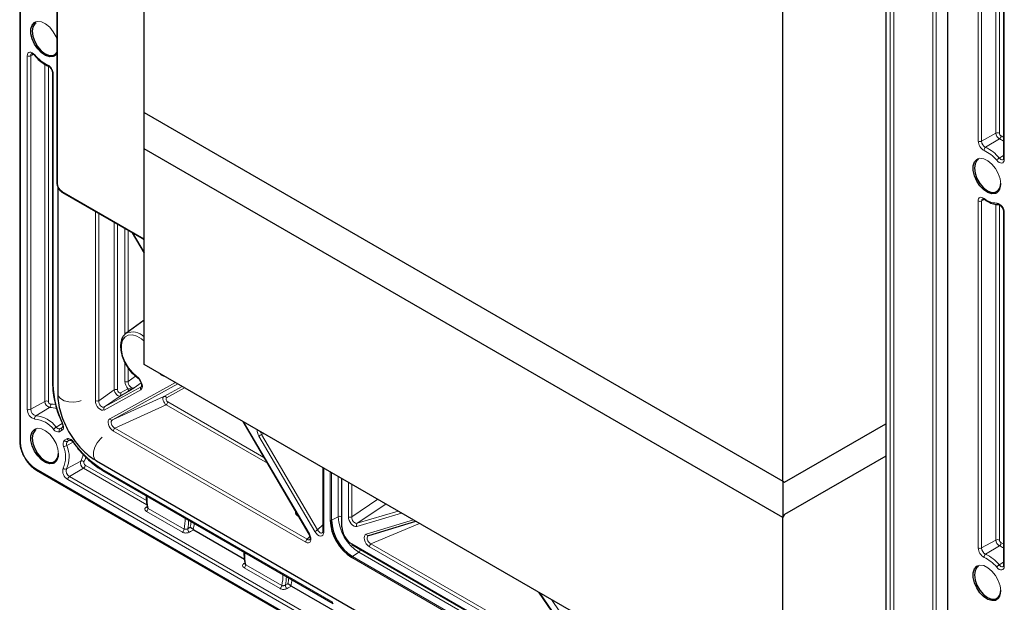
# Paper-space layout 'Blatt2' of a CAD drawing. Header units: millimetres. Extents: x 5 to 418, y 2 to 292.
# Tile 47 of 55: x 243 to 310, y 106 to 146. Entities that reach past the tile are written whole.
import ezdxf

# ---------------------------------------------------------------- set-up
doc = ezdxf.new("R2010")
doc.units = ezdxf.units.MM

psp = doc.layouts.new('Blatt2')

# ---------------------------------------------------------------- linework, layer by layer
at = {"color": 7, "linetype": 'Continuous', "lineweight": 25}
for p, q in [((243.042, 255.851), (243.042, 117.039)), ((245.55, 244.469), (245.55, 134.508)), ((251.444, 139.232), (251.444, 232.454)), ((305.716, 214.017), (305.716, 85.548)), ((301.531, 211.568), (301.531, 118.21)), ((294.578, 114.332), (294.578, 207.554)), ((309.494, 160.023), (309.494, 136.143)), ((245.265, 141.903), (245.265, 120.927)), ((251.444, 139.232), (294.578, 114.332)), ((251.444, 136.783), (251.444, 139.232)), ((294.578, 111.882), (251.444, 136.783)), ((251.444, 122.221), (251.444, 136.783)), ((245.612, 134.24), (245.612, 120.245)), ((245.94, 133.833), (251.444, 130.656)), ((308.197, 133.371), (308.199, 133.369)), ((309.494, 132.532), (309.494, 108.653)), ((250.633, 131.124), (251.444, 129.741)), ((251.444, 125.215), (250.22, 124.321)), ((294.578, 97.321), (251.444, 122.221)), ((251.153, 121.145), (251.201, 121.06)), ((251.153, 121.145), (251.153, 121.145)), ((258.111, 118.372), (262.58, 110.753)), ((294.696, 114.264), (301.531, 118.21)), ((301.531, 118.21), (301.531, 116.032)), ((246.437, 117.114), (246.434, 117.112)), ((301.531, 116.032), (294.696, 112.086)), ((301.531, 116.032), (301.531, 101.335)), ((244.172, 115.082), (308.99, 77.664)), ((248.234, 115.705), (304.095, 83.457)), ((248.65, 115.064), (264.223, 106.074)), ((263.524, 115.247), (263.524, 110.946)), ((264.787, 114.519), (264.787, 111.267)), ((294.578, 114.332), (294.696, 114.264)), ((294.578, 114.332), (294.578, 111.882)), ((294.696, 112.086), (294.578, 111.882)), ((294.578, 97.321), (294.578, 111.882)), ((254.765, 111.076), (254.794, 111.055)), ((266.614, 110.669), (269.804, 111.622)), ((254.794, 111.055), (258.221, 109.076)), ((265.482, 110.062), (300.131, 90.06)), ((261.365, 107.266), (261.394, 107.245)), ((261.394, 107.245), (264.481, 105.463)), ((278.085, 106.842), (281.322, 102.138))]:
    psp.add_line(p, q, dxfattribs=at)
at = {"color": 7, "linetype": 'Continuous', "lineweight": 18}
for p, q in [((243.091, 255.783), (243.091, 116.971)), ((245.599, 244.401), (245.599, 134.44)), ((304.713, 103.446), (304.713, 213.407)), ((304.947, 213.406), (304.947, 103.445)), ((301.837, 101.974), (301.837, 211.935)), ((302.071, 211.934), (302.071, 101.973)), ((307.779, 137.311), (307.779, 160.755)), ((308.013, 160.754), (308.013, 137.31)), ((308.976, 137.847), (308.976, 160.529)), ((309.21, 160.494), (309.21, 137.846)), ((309.543, 159.955), (309.543, 136.075)), ((243.55, 119.192), (243.55, 143.071)), ((243.97, 143.173), (243.784, 143.07)), ((243.784, 143.07), (243.784, 119.19)), ((244.747, 119.728), (244.747, 142.503)), ((244.981, 142.375), (244.981, 119.726)), ((245.314, 141.835), (245.314, 120.859)), ((308.976, 137.847), (308.013, 137.31)), ((309.222, 137.456), (308.278, 136.89)), ((309.494, 136.343), (309.198, 136.169)), ((245.905, 133.91), (251.444, 130.712)), ((307.779, 109.821), (307.779, 133.265)), ((308.201, 133.368), (308.013, 133.264)), ((308.013, 133.264), (308.013, 109.82)), ((308.976, 110.357), (308.976, 133.039)), ((309.21, 133.003), (309.21, 110.356)), ((248.154, 119.779), (248.154, 132.555)), ((248.379, 132.425), (248.379, 119.774)), ((309.543, 132.464), (309.543, 108.585)), ((249.427, 120.512), (249.427, 131.82)), ((249.652, 131.69), (249.652, 120.506)), ((250.143, 124.239), (250.143, 131.407)), ((250.368, 131.277), (250.368, 124.429)), ((250.687, 131.093), (251.444, 129.802)), ((251.444, 130.594), (251.39, 130.687)), ((250.143, 121.072), (250.143, 122.348)), ((250.368, 121.971), (250.368, 121.066)), ((250.368, 121.066), (250.875, 121.424)), ((251.18, 121.159), (251.228, 121.074)), ((248.379, 119.774), (249.427, 120.512)), ((251.222, 120.503), (248.753, 119.143)), ((248.778, 119.349), (251.248, 120.709)), ((249.122, 118.553), (253.562, 120.998)), ((253.728, 120.903), (249.311, 118.471)), ((249.851, 120.294), (250.356, 120.572)), ((251.241, 120.977), (250.767, 120.642)), ((252.772, 120.05), (254.017, 120.736)), ((254.183, 120.64), (252.962, 119.968)), ((244.747, 119.728), (243.784, 119.19)), ((249.826, 120.088), (248.778, 119.349)), ((249.311, 118.471), (252.772, 120.05)), ((250.33, 120.366), (249.826, 120.088)), ((245.066, 119.322), (244.127, 118.754)), ((252.936, 119.491), (249.475, 117.911)), ((259.769, 115.546), (252.936, 119.491)), ((253.044, 119.688), (259.538, 115.939)), ((245.916, 118.233), (245.504, 117.991)), ((245.898, 117.772), (245.737, 117.679)), ((245.933, 117.989), (245.77, 117.89)), ((245.77, 117.89), (245.931, 117.983)), ((262.36, 110.214), (249.368, 117.714)), ((249.475, 117.911), (262.467, 110.411)), ((258.165, 118.341), (262.606, 110.769)), ((246.073, 117.096), (246.234, 117.189)), ((246.434, 117.112), (246.272, 117.019)), ((246.439, 117.11), (246.272, 117.019)), ((262.975, 110.933), (259.195, 117.378)), ((259.534, 117.551), (259.384, 117.49)), ((259.384, 117.49), (263.164, 111.044)), ((246.643, 116.974), (246.227, 116.738)), ((244.138, 115.159), (308.956, 77.74)), ((247.161, 115.693), (246.199, 115.164)), ((247.353, 115.215), (246.406, 114.649)), ((251.633, 112.744), (247.353, 115.215)), ((247.469, 115.417), (251.611, 113.026)), ((248.616, 115.14), (264.188, 106.15)), ((263.573, 115.219), (263.573, 110.878)), ((264.376, 104.005), (246.29, 114.446)), ((246.406, 114.649), (264.492, 104.208)), ((264.01, 111.699), (264.01, 114.967)), ((264.101, 114.914), (264.101, 111.698)), ((264.557, 111.935), (264.557, 114.651)), ((264.786, 114.519), (264.786, 111.931)), ((264.806, 114.507), (264.806, 111.239)), ((265.243, 111.932), (265.243, 114.255)), ((265.468, 114.126), (265.468, 111.926)), ((265.468, 111.926), (267.229, 113.109)), ((251.587, 112.572), (251.655, 112.614)), ((251.714, 112.496), (254.145, 111.093)), ((267.779, 112.791), (265.844, 111.493)), ((254.029, 110.89), (251.598, 112.293)), ((261.868, 111.967), (261.803, 112.004)), ((264.557, 111.935), (264.101, 111.698)), ((264.786, 111.931), (264.787, 111.897)), ((268.83, 112.184), (265.808, 111.281)), ((265.844, 111.493), (268.602, 112.316)), ((254.388, 111.12), (254.561, 111.219)), ((263.164, 111.044), (263.524, 111.387)), ((266.449, 110.761), (269.643, 111.715)), ((270.05, 111.48), (266.769, 110.105)), ((262.467, 110.411), (262.645, 110.593)), ((265.469, 110.092), (300.117, 90.09)), ((266.025, 109.749), (266.058, 109.729)), ((266.058, 109.729), (300.706, 89.727)), ((281.128, 101.556), (266.662, 109.907)), ((266.769, 110.105), (281.236, 101.754)), ((308.976, 110.357), (308.013, 109.82)), ((309.222, 109.966), (308.278, 109.399)), ((300.117, 89.17), (265.469, 109.172)), ((265.946, 109.529), (265.513, 109.252)), ((265.513, 109.252), (300.161, 89.25)), ((300.594, 89.527), (265.946, 109.529)), ((258.186, 108.762), (258.254, 108.804)), ((260.629, 107.08), (258.198, 108.483)), ((258.313, 108.686), (260.744, 107.283)), ((309.494, 108.852), (309.198, 108.679)), ((260.988, 107.31), (261.161, 107.409)), ((278.147, 106.806), (281.341, 102.164)), ((281.982, 101.944), (278.96, 106.337))]:
    psp.add_line(p, q, dxfattribs=at)
at = {"color": 7, "linetype": 'Continuous', "lineweight": 25, "flags": 128}
for points in [[(245.375, 143.051), (245.307, 143.022), (245.067, 143), (244.796, 143.085), (244.52, 143.269), (244.261, 143.535), (244.044, 143.86), (243.888, 144.215), (243.806, 144.568), (243.806, 144.889), (243.888, 145.148), (244.044, 145.322), (244.123, 145.364)], [(244.149, 145.307), (244.059, 145.237), (243.933, 145.025), (243.89, 144.735), (243.933, 144.394), (244.059, 144.037), (244.254, 143.699), (244.501, 143.411), (244.774, 143.204), (245.047, 143.096), (245.293, 143.099), (245.489, 143.212), (245.55, 143.288)], [(309.014, 133.803), (308.947, 133.773), (308.707, 133.752), (308.436, 133.837), (308.159, 134.02), (307.901, 134.287), (307.684, 134.612), (307.528, 134.967), (307.446, 135.32), (307.446, 135.641), (307.528, 135.9), (307.684, 136.074), (307.763, 136.116)], [(307.789, 136.059), (307.698, 135.989), (307.573, 135.777), (307.53, 135.486), (307.573, 135.146), (307.698, 134.789), (307.894, 134.45), (308.14, 134.163), (308.414, 133.956), (308.687, 133.848), (308.933, 133.851), (309.129, 133.963), (309.254, 134.176), (309.297, 134.466), (309.297, 134.466)], [(250.158, 124.269), (250.17, 124.281), (250.22, 124.321)], [(250.987, 121.335), (250.988, 121.335), (250.989, 121.334)], [(245.375, 115.561), (245.307, 115.531), (245.067, 115.51), (244.796, 115.595), (244.52, 115.778), (244.261, 116.045), (244.044, 116.37), (243.888, 116.725), (243.806, 117.078), (243.806, 117.399), (243.888, 117.658), (244.044, 117.832), (244.123, 117.874)], [(244.149, 117.817), (244.059, 117.747), (243.933, 117.535), (243.89, 117.244), (243.933, 116.904), (244.059, 116.547), (244.254, 116.208), (244.501, 115.921), (244.774, 115.714), (245.047, 115.606), (245.293, 115.609), (245.489, 115.721), (245.615, 115.934), (245.658, 116.224)], [(245.901, 118.273), (245.902, 118.272), (245.908, 118.27), (245.919, 118.271), (245.935, 118.274)], [(246.688, 116.97), (246.677, 116.958), (246.671, 116.948), (246.67, 116.942), (246.67, 116.941)], [(309.014, 106.313), (308.947, 106.283), (308.707, 106.262), (308.436, 106.347), (308.159, 106.53), (307.901, 106.796), (307.684, 107.122), (307.528, 107.477), (307.446, 107.83), (307.446, 108.151), (307.528, 108.41), (307.684, 108.584), (307.763, 108.626)], [(307.789, 108.569), (307.698, 108.499), (307.573, 108.287), (307.53, 107.996), (307.573, 107.656), (307.698, 107.299), (307.894, 106.96), (308.14, 106.673), (308.414, 106.465), (308.687, 106.358), (308.933, 106.36), (309.129, 106.473), (309.254, 106.685), (309.297, 106.976), (309.297, 106.976)]]:
    psp.add_lwpolyline(points, dxfattribs=at)
at = {"color": 7, "linetype": 'Continuous', "lineweight": 18, "flags": 128}
for points in [[(244.123, 145.364), (244.261, 145.397), (244.52, 145.365), (244.796, 145.229), (245.067, 145.002), (245.307, 144.703), (245.496, 144.359), (245.55, 144.223)], [(243.55, 143.071), (243.562, 143.167), (243.596, 143.244), (243.65, 143.296), (243.72, 143.32), (243.803, 143.315), (243.892, 143.28), (243.981, 143.217), (244.066, 143.132)], [(244.066, 143.132), (244.057, 143.116), (244.054, 143.104), (244.055, 143.095), (244.056, 143.093)], [(245.55, 143.22), (245.496, 143.147), (245.375, 143.051)], [(309.322, 137.667), (309.451, 137.607), (309.494, 137.584)], [(307.763, 136.116), (307.901, 136.149), (308.159, 136.117), (308.436, 135.981), (308.707, 135.753), (308.947, 135.454), (309.136, 135.111), (309.256, 134.752), (309.297, 134.412)], [(309.543, 136.075), (309.531, 135.979), (309.497, 135.902), (309.443, 135.85), (309.373, 135.826), (309.29, 135.832), (309.201, 135.867), (309.112, 135.929), (309.027, 136.014)], [(309.198, 136.169), (309.254, 136.113), (309.314, 136.071), (309.373, 136.048), (309.428, 136.044), (309.475, 136.06)], [(307.779, 133.265), (307.787, 133.346), (307.811, 133.415), (307.849, 133.467), (307.899, 133.501), (307.96, 133.515), (308.029, 133.509), (308.103, 133.483), (308.178, 133.437)], [(251.444, 123.802), (251.277, 123.943), (250.962, 124.134), (250.656, 124.224), (250.38, 124.206), (250.155, 124.082), (249.995, 123.86), (249.913, 123.556), (249.913, 123.192), (249.996, 122.792), (250.157, 122.386), (250.383, 122.002), (250.659, 121.667), (250.965, 121.404), (250.965, 121.404)], [(245.612, 120.245), (245.646, 120.096), (245.793, 119.914), (246.039, 119.773), (246.354, 119.688), (246.7, 119.67), (247.035, 119.722), (247.192, 119.775)], [(245.127, 119.541), (245.303, 119.532), (245.468, 119.499)], [(244.123, 117.874), (244.261, 117.907), (244.52, 117.875), (244.796, 117.739), (245.067, 117.511), (245.307, 117.212), (245.496, 116.869), (245.616, 116.51), (245.658, 116.17)], [(245.935, 118.274), (245.967, 118.195), (245.988, 118.115), (246, 118.039), (246, 117.967), (245.99, 117.903), (245.969, 117.848), (245.938, 117.804), (245.898, 117.772)], [(246.234, 117.189), (246.282, 117.208), (246.335, 117.212), (246.394, 117.203), (246.455, 117.18), (246.516, 117.144), (246.577, 117.096), (246.635, 117.037), (246.688, 116.97)], [(248.234, 115.705), (248.121, 115.809), (248.037, 116.027), (248.037, 116.311), (248.121, 116.626), (248.279, 116.934), (248.492, 117.199), (248.616, 117.308)], [(247.516, 115.957), (247.461, 115.794), (247.381, 115.636)], [(261.803, 112.004), (261.825, 112.021), (261.832, 112.028)], [(254.794, 111.055), (254.586, 110.936), (254.503, 110.888)], [(309.322, 110.177), (309.451, 110.117), (309.494, 110.094)], [(307.763, 108.626), (307.901, 108.659), (308.159, 108.627), (308.436, 108.491), (308.707, 108.263), (308.947, 107.964), (309.136, 107.62), (309.256, 107.262), (309.297, 106.921)], [(309.543, 108.585), (309.531, 108.489), (309.497, 108.412), (309.443, 108.36), (309.373, 108.336), (309.29, 108.341), (309.201, 108.376), (309.112, 108.439), (309.027, 108.524)], [(309.198, 108.679), (309.254, 108.623), (309.314, 108.581), (309.373, 108.558), (309.428, 108.554), (309.475, 108.57)], [(261.394, 107.245), (261.186, 107.126), (261.103, 107.078)]]:
    psp.add_lwpolyline(points, dxfattribs=at)
at = {"color": 7, "linetype": 'Continuous', "lineweight": 18}
for centre, radius, start, end in [((243.668, 143.299), 0.257, 242.65648, 296.76622), ((243.94, 143.09), 0.158, 123.02221, 187.3597), ((245.906, 144.608), 2.359, 218.73543, 245.17653), ((244.57, 141.808), 0.745, 2.10479, 62.32367), ((245.013, 142.468), 0.0971, 180.54037, 242.09813), ((245.345, 141.909), 0.08, 183.98444, 247.20528), ((309.092, 137.618), 0.257, 62.65648, 116.76622), ((309.436, 137.864), 0.46, 182.10479, 242.32367), ((309.42, 137.854), 0.21, 182.10479, 242.32367), ((309.092, 137.648), 0.231, 304.3197, 4.87948), ((308.523, 137.339), 0.745, 182.10479, 242.32367), ((307.897, 137.539), 0.257, 242.65648, 296.76622), ((308.508, 137.328), 0.495, 182.10479, 242.32367), ((308.454, 135.66), 1.953, 57.83207, 66.83871), ((308.408, 136.699), 0.231, 124.3197, 184.87948), ((307.187, 134.538), 2.359, 38.73543, 65.17653), ((307.205, 134.57), 2.555, 38.73543, 65.17653), ((309.482, 135.686), 0.56, 120.41737, 144.19946), ((309.574, 136.149), 0.0801, 184.12934, 247.1908), ((245.632, 134.515), 0.0823, 185.07867, 246.24147), ((246.264, 134.47), 0.666, 182.60548, 237.39452), ((308.661, 134.338), 0.641, 303.47008, 6.61952), ((245.987, 133.901), 0.0823, 173.76303, 234.92479), ((307.897, 133.493), 0.257, 242.65648, 296.76622), ((308.175, 133.281), 0.163, 124.20746, 186.17942), ((308.243, 133.42), 0.0679, 165.61642, 226.91571), ((309.071, 134.537), 1.417, 230.93348, 268.25091), ((308.878, 132.473), 0.665, 359.27745, 76.99727), ((309.158, 133.157), 0.135, 195.56493, 265.95626), ((309.574, 132.538), 0.0801, 184.29751, 247.17396), ((250.667, 123.307), 1.108, 45.45163, 113.78284), ((250.261, 121.302), 0.259, 242.80519, 294.30715), ((251.035, 121.388), 0.0718, 167.90032, 228.14626), ((251.028, 121.413), 0.296, 294.92916, 300.85493), ((251.084, 121.315), 0.28, 294.73109, 300.9905), ((245.345, 120.933), 0.0801, 184.12934, 247.1908), ((251.664, 121.018), 6.352, 181.43627, 205.58906), ((249.534, 120.276), 0.259, 62.80519, 114.30715), ((250.224, 120.483), 0.158, 311.89912, 33.99297), ((251.353, 120.591), 0.158, 131.89912, 213.99297), ((244.863, 119.498), 0.257, 62.65648, 116.76622), ((245.158, 119.722), 0.411, 179.27745, 256.99727), ((245.169, 119.724), 0.188, 179.27745, 256.99727), ((248.273, 120.01), 0.259, 242.80519, 294.30715), ((249.72, 120.206), 0.158, 311.89912, 33.99297), ((252.821, 119.902), 0.156, 25.03238, 108.07362), ((244.216, 119.183), 0.665, 179.27745, 256.99727), ((243.668, 119.42), 0.257, 242.65648, 296.76622), ((244.226, 119.185), 0.442, 179.27745, 256.99727), ((244.954, 119.471), 0.186, 306.80927, 22.1473), ((245.08, 118.099), 1.223, 67.34214, 90.64164), ((248.884, 119.231), 0.158, 131.89912, 213.99297), ((252.785, 119.701), 0.259, 305.68924, 357.19888), ((244.238, 118.605), 0.186, 126.80927, 202.1473), ((243.91, 116.754), 1.788, 37.02089, 84.98741), ((243.957, 116.825), 1.937, 37.02089, 84.98741), ((249.263, 118.619), 0.156, 205.03238, 288.07362), ((245.758, 117.56), 0.5, 120.5401, 147.26554), ((245.636, 118.017), 0.353, 211.87735, 286.59304), ((245.703, 118.114), 0.234, 211.87735, 286.59304), ((245.864, 117.767), 0.154, 127.47298, 215.04148), ((246.025, 117.86), 0.154, 127.47298, 215.04148), ((249.626, 117.701), 0.259, 125.68924, 177.19888), ((246.316, 116.84), 0.353, 133.41753, 208.12069), ((246.213, 117.162), 0.154, 204.9599, 292.52143), ((246.374, 117.255), 0.154, 204.9599, 292.52143), ((266.156, 105.781), 13.527, 120.04319, 120.97544), ((243.124, 117.046), 0.0823, 185.07867, 246.24147), ((245.363, 117.074), 2.274, 182.60548, 237.39452), ((244.358, 115.976), 1.788, 335.01932, 22.97808), ((245.981, 117.174), 0.5, 272.74145, 299.45507), ((246.434, 116.849), 0.234, 133.41753, 208.12069), ((244.443, 115.982), 1.937, 335.01932, 22.97808), ((251.928, 120.559), 6.352, 214.41057, 238.56584), ((245.021, 116.096), 0.641, 303.47008, 6.61952), ((246.112, 116.315), 1.22, 329.34809, 352.29446), ((244.217, 115.149), 0.0801, 172.814, 235.87382), ((246.616, 115.026), 0.665, 163.00505, 240.72066), ((246.126, 115.335), 0.186, 217.85465, 293.18619), ((246.622, 115.035), 0.442, 163.00505, 240.72066), ((247.554, 115.573), 0.411, 163.00505, 240.72066), ((247.234, 115.522), 0.186, 37.85465, 113.18619), ((247.212, 115.429), 0.257, 303.22971, 357.34769), ((247.561, 115.581), 0.188, 163.00505, 240.72066), ((248.695, 115.13), 0.0801, 172.814, 235.87382), ((246.547, 114.434), 0.257, 123.22971, 177.34769), ((255.815, 113.288), 4.177, 179.30191, 190.92552), ((251.638, 112.652), 0.095, 237.25859, 282.81337), ((251.457, 112.508), 0.257, 303.22971, 357.34769), ((251.135, 111.775), 3.086, 347.23465, 1.36681), ((264.668, 111.702), 0.258, 62.73836, 115.52952), ((267.573, 112.072), 3.019, 182.60548, 237.39452), ((265.361, 112.162), 0.259, 242.80519, 294.30715), ((253.888, 111.105), 0.257, 303.22971, 357.34769), ((254.64, 111.101), 0.253, 175.6389, 237.1713), ((251.319, 111.759), 3.135, 348.2448, 359.1766), ((251.629, 111.833), 2.995, 348.16274, 355.90595), ((251.906, 111.805), 2.95, 345.7003, 353.89178), ((264.057, 111.791), 0.103, 242.73836, 295.52952), ((264.819, 111.269), 0.0322, 184.27073, 247.04941), ((265.958, 111.364), 0.172, 131.53889, 208.77468), ((262.618, 110.201), 0.259, 125.68924, 177.19888), ((262.748, 110.514), 0.292, 119.12796, 125.13574), ((269.936, 99.335), 13.527, 120.04319, 120.97544), ((263.605, 110.952), 0.0807, 184.41432, 246.90582), ((266.585, 110.811), 0.145, 200.2977, 281.76117), ((265.5, 110.088), 0.0322, 172.95535, 235.73247), ((265.8, 109.741), 0.258, 304.46664, 357.26576), ((266.92, 109.895), 0.259, 125.68924, 177.19888), ((308.523, 109.848), 0.745, 182.10479, 242.32367), ((307.897, 110.049), 0.257, 242.65648, 296.76622), ((308.508, 109.838), 0.495, 182.10479, 242.32367), ((309.092, 110.128), 0.257, 62.65648, 116.76622), ((309.436, 110.374), 0.46, 182.10479, 242.32367), ((309.42, 110.363), 0.21, 182.10479, 242.32367), ((309.092, 110.157), 0.231, 304.3197, 4.87948), ((308.454, 108.17), 1.953, 57.83207, 66.83871), ((262.415, 109.478), 4.177, 179.30191, 190.92552), ((265.572, 109.167), 0.103, 124.46664, 177.26576), ((308.408, 109.208), 0.231, 124.3197, 184.87948), ((307.187, 107.048), 2.359, 38.73543, 65.17653), ((307.205, 107.08), 2.555, 38.73543, 65.17653), ((258.238, 108.842), 0.095, 237.25859, 282.81337), ((258.057, 108.698), 0.257, 303.22971, 357.34769), ((309.482, 108.196), 0.56, 120.41737, 144.19946), ((309.574, 108.659), 0.0801, 184.12934, 247.1908), ((257.734, 107.965), 3.086, 347.23465, 1.36681), ((257.918, 107.949), 3.135, 348.2448, 359.1766), ((258.229, 108.023), 2.995, 348.16274, 355.90595), ((260.488, 107.295), 0.257, 303.22971, 357.34769), ((261.24, 107.291), 0.253, 175.6389, 237.1713), ((258.506, 107.995), 2.95, 345.7003, 353.89178), ((308.661, 106.847), 0.641, 303.47008, 6.61952)]:
    psp.add_arc(centre, radius, start, end, dxfattribs=at)
at = {"color": 7, "linetype": 'Continuous', "lineweight": 25}
for centre, radius in [((267.177, 111.843), 3.171), ((267.167, 111.837), 3.069), ((266.244, 111.305), 1.44)]:
    psp.add_arc(centre, radius, 182.60548, 237.39452, dxfattribs=at)
at = {"color": 7, "linetype": 'Continuous', "lineweight": 18}
for centre, major_axis, ratio, start_param, end_param in [((250.498, 120.875), (-0.244, 0.438), 0.587526, 0.81229, 1.970235), ((250.616, 120.943), (-0.138, 0.307), 0.675597, 0.880781, 3.207329), ((250.972, 120.938), (-0.254, 0.433), 0.577246, 3.126116, 4.689316), ((252.674, 121.875), (-0.248, 0.436), 0.577451, 1.880145, 2.847422), ((249.652, 120.373), (-0.18, 0.281), 0.493634, 0.772489, 3.099037), ((249.77, 120.441), (-0.081, 0.146), 0.587526, 0.81229, 3.138838), ((248.509, 119.582), (-0.244, 0.438), 0.587526, 0.81229, 3.138838), ((248.627, 119.65), (-0.138, 0.307), 0.675597, 0.880781, 3.207329), ((252.928, 119.755), (-0.153, 0.296), 0.491702, 0.020562, 2.370046), ((253.046, 119.824), (-0.086, 0.144), 0.587835, 6.26139, 8.610874), ((249.374, 118.12), (-0.258, 0.431), 0.587835, 6.26139, 8.610874), ((249.492, 118.188), (-0.199, 0.272), 0.677331, 6.187837, 8.537321), ((265.598, 111.733), (-0.246, 0.436), 0.586099, 0.804871, 3.009453), ((265.715, 111.801), (-0.147, 0.301), 0.666936, 0.851904, 3.056486), ((262.353, 110.627), (-0.263, 0.439), 0.566719, 2.347358, 4.696842), ((262.471, 110.695), (-0.148, 0.316), 0.521155, 2.391492, 3.340571), ((263.218, 111.09), (-0.249, 0.446), 0.567069, 1.608372, 3.93492), ((263.336, 111.158), (-0.128, 0.326), 0.579773, 1.695373, 3.373073), ((266.67, 110.313), (-0.263, 0.43), 0.589678, 6.12795, 8.598291), ((266.788, 110.381), (-0.215, 0.264), 0.686294, 6.019414, 8.489754)]:
    psp.add_ellipse(centre, major_axis=major_axis, ratio=ratio, start_param=start_param, end_param=end_param, dxfattribs=at)
at = {"color": 7, "linetype": 'Continuous', "lineweight": 25}
for points, knots in [([(243.854, 143.222), (243.854, 143.222), (243.855, 143.223), (243.86, 143.226), (243.919, 143.211), (243.988, 143.166), (244.034, 143.117), (244.056, 143.093)], [0, 0, 0, 0, 0.007995, 0.3175509, 0.5477029, 0.7828936, 1, 1, 1, 1]), ([(244.056, 143.093), (244.11, 143.032), (244.266, 142.855), (244.543, 142.616), (244.799, 142.457), (244.94, 142.395), (244.969, 142.382)], [0, 0, 0, 0, 0.192669, 0.559309, 0.908591, 1, 1, 1, 1]), ([(244.969, 142.382), (244.986, 142.373), (245.023, 142.354), (245.096, 142.291), (245.17, 142.197), (245.229, 142.084), (245.261, 141.978), (245.264, 141.925), (245.265, 141.903)], [0, 0, 0, 0, 0.135446, 0.304597, 0.486301, 0.676577, 0.867214, 1, 1, 1, 1]), ([(309.494, 136.143), (309.493, 136.125), (309.49, 136.083), (309.475, 136.06), (309.475, 136.061), (309.475, 136.061)], [0, 0, 0, 0, 0.311895, 0.693589, 1, 1, 1, 1]), ([(245.55, 134.508), (245.553, 134.466), (245.56, 134.356), (245.628, 134.169), (245.758, 133.966), (245.878, 133.879), (245.94, 133.833)], [0, 0, 0, 0, 0.163217, 0.433661, 0.705168, 1, 1, 1, 1]), ([(308.083, 133.416), (308.083, 133.416), (308.084, 133.417), (308.089, 133.42), (308.142, 133.407), (308.181, 133.381), (308.197, 133.371)], [0, 0, 0, 0, 0.011234, 0.446216, 0.773577, 1, 1, 1, 1]), ([(308.197, 133.371), (308.258, 133.329), (308.434, 133.207), (308.724, 133.076), (308.983, 133.022), (309.118, 133.022), (309.15, 133.023)], [0, 0, 0, 0, 0.191882, 0.557862, 0.895288, 1, 1, 1, 1]), ([(309.15, 133.023), (309.158, 133.022), (309.174, 133.022), (309.231, 132.998), (309.304, 132.941), (309.381, 132.854), (309.445, 132.744), (309.487, 132.626), (309.492, 132.563), (309.494, 132.532)], [0, 0, 0, 0, 0.112879, 0.244281, 0.383837, 0.532424, 0.689459, 0.848736, 1, 1, 1, 1]), ([(250.154, 124.25), (250.115, 124.215), (250.006, 124.118), (249.903, 123.876), (249.843, 123.55), (249.862, 123.172), (249.957, 122.768), (250.122, 122.362), (250.348, 121.979), (250.617, 121.645), (250.839, 121.442), (250.963, 121.352), (250.987, 121.335)], [0, 0, 0, 0, 0.061402, 0.169277, 0.281199, 0.396851, 0.513522, 0.629943, 0.746207, 0.86264, 0.97349, 1, 1, 1, 1]), ([(250.988, 121.332), (251.001, 121.323), (251.039, 121.297), (251.1, 121.231), (251.135, 121.17), (251.15, 121.144)], [0, 0, 0, 0, 0.236365, 0.668973, 1, 1, 1, 1]), ([(251.201, 121.06), (251.215, 121.032), (251.249, 120.966), (251.277, 120.866), (251.282, 120.778), (251.269, 120.725), (251.26, 120.716), (251.26, 120.717), (251.26, 120.717)], [0, 0, 0, 0, 0.152541, 0.357943, 0.534266, 0.717885, 0.903735, 1, 1, 1, 1]), ([(245.265, 120.927), (245.268, 120.822), (245.274, 120.518), (245.324, 120.076), (245.41, 119.733), (245.442, 119.606)], [0, 0, 0, 0, 0.249693, 0.723257, 1, 1, 1, 1]), ([(250.767, 120.642), (250.766, 120.642), (250.753, 120.633), (250.671, 120.578), (250.549, 120.499), (250.411, 120.412), (250.357, 120.381), (250.33, 120.366)], [0, 0, 0, 0, 0.003659, 0.086145, 0.512313, 0.755618, 1, 1, 1, 1]), ([(245.612, 120.245), (245.615, 120.137), (245.623, 119.834), (245.703, 119.32), (245.872, 118.713), (246.114, 118.116), (246.422, 117.541), (246.787, 117.003), (247.203, 116.514), (247.653, 116.095), (248.005, 115.84), (248.199, 115.726), (248.234, 115.705)], [0, 0, 0, 0, 0.0640598, 0.1790922, 0.2937564, 0.4079554, 0.521836, 0.6358455, 0.7504141, 0.8660852, 0.9763213, 1, 1, 1, 1]), ([(245.442, 119.606), (245.462, 119.517), (245.529, 119.213), (245.688, 118.763), (245.842, 118.41), (245.901, 118.273)], [0, 0, 0, 0, 0.202676, 0.69014, 1, 1, 1, 1]), ([(245.901, 118.273), (245.913, 118.245), (245.94, 118.179), (245.955, 118.087), (245.95, 118.015), (245.934, 117.984), (245.934, 117.985), (245.933, 117.985)], [0, 0, 0, 0, 0.174711, 0.406309, 0.604796, 0.813759, 1, 1, 1, 1]), ([(246.436, 117.113), (246.436, 117.113), (246.436, 117.114), (246.464, 117.115), (246.529, 117.085), (246.602, 117.028), (246.648, 116.97), (246.67, 116.941)], [0, 0, 0, 0, 0.144054, 0.380251, 0.579881, 0.791177, 1, 1, 1, 1]), ([(243.042, 117.039), (243.045, 116.975), (243.051, 116.792), (243.124, 116.47), (243.243, 116.145), (243.354, 115.967), (243.391, 115.907)], [0, 0, 0, 0, 0.175096, 0.50478, 0.833828, 1, 1, 1, 1]), ([(246.67, 116.941), (246.743, 116.842), (246.955, 116.552), (247.338, 116.11), (247.82, 115.647), (248.263, 115.3), (248.542, 115.13), (248.65, 115.064)], [0, 0, 0, 0, 0.12624, 0.366045, 0.606226, 0.84675, 1, 1, 1, 1]), ([(243.391, 115.907), (243.424, 115.847), (243.526, 115.665), (243.75, 115.405), (243.985, 115.197), (244.129, 115.108), (244.172, 115.082)], [0, 0, 0, 0, 0.1690092, 0.5116441, 0.8559951, 1, 1, 1, 1]), ([(251.593, 113.365), (251.591, 113.346), (251.578, 113.154), (251.611, 112.866), (251.657, 112.599), (251.67, 112.523)], [0, 0, 0, 0, 0.073669, 0.740196, 1, 1, 1, 1]), ([(251.658, 112.578), (251.659, 112.574), (251.661, 112.562), (251.658, 112.556), (251.656, 112.552)], [0, 0, 0, 0, 0.377299, 1, 1, 1, 1]), ([(251.66, 112.579), (251.664, 112.564), (251.673, 112.534), (251.7, 112.509), (251.714, 112.496)], [0, 0, 0, 0, 0.493536, 1, 1, 1, 1]), ([(254.561, 111.219), (254.561, 111.219), (254.571, 111.214), (254.596, 111.2), (254.642, 111.171), (254.691, 111.136), (254.732, 111.104), (254.754, 111.085), (254.765, 111.076)], [0, 0, 0, 0, 0.004816, 0.221208, 0.505929, 0.710604, 0.854958, 1, 1, 1, 1]), ([(262.58, 110.753), (262.595, 110.724), (262.631, 110.657), (262.661, 110.554), (262.669, 110.463), (262.656, 110.408), (262.651, 110.403), (262.648, 110.4)], [0, 0, 0, 0, 0.173777, 0.41057, 0.604891, 0.805486, 1, 1, 1, 1]), ([(263.524, 110.946), (263.523, 110.927), (263.52, 110.883), (263.506, 110.86), (263.506, 110.86), (263.505, 110.86)], [0, 0, 0, 0, 0.357038, 0.794738, 1, 1, 1, 1]), ([(258.192, 109.555), (258.191, 109.536), (258.177, 109.344), (258.211, 109.056), (258.257, 108.789), (258.269, 108.714)], [0, 0, 0, 0, 0.073669, 0.740196, 1, 1, 1, 1]), ([(258.258, 108.768), (258.259, 108.764), (258.261, 108.752), (258.257, 108.746), (258.255, 108.742)], [0, 0, 0, 0, 0.377299, 1, 1, 1, 1]), ([(258.259, 108.769), (258.264, 108.754), (258.273, 108.725), (258.3, 108.699), (258.313, 108.686)], [0, 0, 0, 0, 0.493536, 1, 1, 1, 1]), ([(309.494, 108.653), (309.493, 108.635), (309.49, 108.593), (309.475, 108.57), (309.475, 108.571), (309.475, 108.571)], [0, 0, 0, 0, 0.311895, 0.693589, 1, 1, 1, 1]), ([(261.161, 107.409), (261.161, 107.409), (261.17, 107.404), (261.196, 107.39), (261.242, 107.361), (261.291, 107.326), (261.332, 107.294), (261.354, 107.275), (261.365, 107.266)], [0, 0, 0, 0, 0.004816, 0.221208, 0.505929, 0.710604, 0.854958, 1, 1, 1, 1])]:
    psp.add_open_spline(points, degree=3, knots=knots, dxfattribs=at)
at = {"color": 7, "linetype": 'Continuous', "lineweight": 18}
for points, knots in [([(250.965, 121.404), (251.005, 121.371), (251.086, 121.306), (251.148, 121.208), (251.18, 121.159)], [0, 0, 0, 0, 0.500008, 1, 1, 1, 1]), ([(250.356, 120.572), (250.377, 120.573), (250.424, 120.575), (250.556, 120.58), (250.677, 120.594), (250.753, 120.634), (250.766, 120.642), (250.767, 120.642)], [0, 0, 0, 0, 0.176982, 0.38828, 0.884405, 0.995605, 1, 1, 1, 1]), ([(259.195, 117.378), (259.178, 117.41), (259.134, 117.49), (259.094, 117.625), (259.08, 117.742), (259.095, 117.79), (259.099, 117.802)], [0, 0, 0, 0, 0.216725, 0.554481, 0.891822, 1, 1, 1, 1]), ([(259.311, 117.68), (259.312, 117.67), (259.314, 117.63), (259.341, 117.562), (259.372, 117.51), (259.384, 117.49)], [0, 0, 0, 0, 0.153204, 0.668287, 1, 1, 1, 1]), ([(251.587, 112.572), (251.574, 112.563), (251.537, 112.537), (251.498, 112.483), (251.491, 112.414), (251.523, 112.346), (251.573, 112.311), (251.598, 112.293)], [0, 0, 0, 0, 0.1116376, 0.328187, 0.55018, 0.7751403, 1, 1, 1, 1]), ([(261.803, 112.004), (261.773, 112.026), (261.714, 112.069), (261.669, 112.166), (261.678, 112.238), (261.684, 112.28)], [0, 0, 0, 0, 0.292463, 0.583694, 1, 1, 1, 1]), ([(254.145, 111.093), (254.155, 111.09), (254.18, 111.083), (254.229, 111.08), (254.287, 111.084), (254.344, 111.098), (254.373, 111.112), (254.388, 111.12)], [0, 0, 0, 0, 0.151919, 0.375658, 0.58968, 0.79646, 1, 1, 1, 1]), ([(254.029, 110.89), (254.048, 110.88), (254.096, 110.856), (254.192, 110.834), (254.305, 110.83), (254.416, 110.847), (254.474, 110.874), (254.503, 110.888)], [0, 0, 0, 0, 0.146672, 0.365088, 0.578419, 0.789162, 1, 1, 1, 1]), ([(258.186, 108.762), (258.174, 108.753), (258.136, 108.727), (258.098, 108.673), (258.091, 108.605), (258.122, 108.536), (258.172, 108.501), (258.198, 108.483)], [0, 0, 0, 0, 0.111638, 0.328187, 0.55018, 0.77514, 1, 1, 1, 1]), ([(260.629, 107.08), (260.648, 107.07), (260.696, 107.046), (260.792, 107.024), (260.905, 107.02), (261.015, 107.037), (261.074, 107.064), (261.103, 107.078)], [0, 0, 0, 0, 0.1466724, 0.3650881, 0.5784189, 0.7891621, 1, 1, 1, 1]), ([(260.744, 107.283), (260.754, 107.28), (260.779, 107.273), (260.829, 107.27), (260.887, 107.274), (260.943, 107.288), (260.973, 107.303), (260.988, 107.31)], [0, 0, 0, 0, 0.1519188, 0.3756584, 0.5896802, 0.7964602, 1, 1, 1, 1])]:
    psp.add_open_spline(points, degree=3, knots=knots, dxfattribs=at)

doc.saveas('drawing.dxf')
